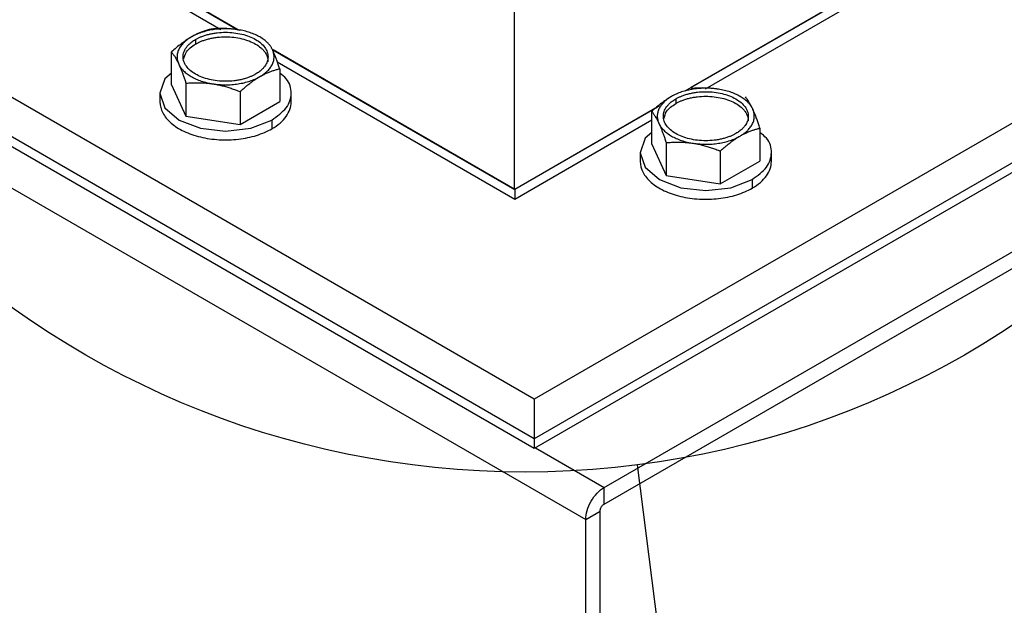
# Model space of a CAD drawing. Header units: inches. Extents: x 3 to 150, y 3 to 116.
# Tile 48 of 57: x 130.41 to 135.48, y 88.72 to 91.74. Entities that reach past the tile are written whole.
import ezdxf

# ---------------------------------------------------------------- set-up
doc = ezdxf.new("R2010")
doc.units = ezdxf.units.IN
doc.header["$LTSCALE"] = 14
doc.header["$MEASUREMENT"] = 0
doc.layers.add('TEXT', color=140, linetype='Continuous', lineweight=25)
doc.dimstyles.new('SLDDIMSTYLE4', dxfattribs={"dimtxt": 0.18, "dimasz": 1.82, "dimexe": 0, "dimexo": 0.0625, "dimgap": 0, "dimtad": 0, "dimtih": 1, "dimtoh": 1, "dimdec": 0, "dimrnd": 1e-09, "dimzin": 0, "dimdsep": 46, "dimtxsty": 'Standard', "dimblk1": 'NONE', "dimblk2": 'NONE', "dimsah": 1, "dimcen": 0.09, "dimadec": 0, "dimazin": 0, "dimtfac": 1.82, "dimtdec": 0, "dimtofl": 0, "dimtmove": 0, "dimatfit": 3, "dimldrblk": 'NONE', "dimfxl": 0, "dimfrac": 2, "dimtolj": 1, "dimtzin": 0, "dimarcsym": 0})

# ---------------------------------------------------------------- blocks, each defined once
blk = doc.blocks.new('_None')

msp = doc.modelspace()

# ---------------------------------------------------------------- linework, layer by layer
for p, q in [((145.0815, 96.7225), (133.0607, 89.7831)), ((145.0815, 96.5184), (133.0607, 89.5789)), ((145.0815, 96.5184), (133.0607, 89.5789)), ((145.0815, 96.4674), (133.0607, 89.5279)), ((133.421, 89.3277), (145.4283, 96.2594)), ((133.421, 89.2423), (145.4283, 96.1739)), ((133.0607, 89.7831), (123.1612, 95.4979)), ((133.0607, 89.5789), (123.1612, 95.2938)), ((133.0607, 89.5789), (123.1612, 95.2938)), ((122.7193, 95.2859), (133.3259, 89.1629)), ((133.0607, 89.5279), (123.1612, 95.2428)), ((132.9589, 90.8628), (132.9589, 94.9455)), ((133.8388, 91.3708), (135.4338, 92.2915)), ((130.6608, 92.1894), (131.5329, 91.686)), ((130.6615, 92.1915), (131.5399, 91.6844)), ((133.8686, 91.3896), (135.2577, 92.1915)), ((130.6615, 92.1405), (131.4451, 91.6881)), ((133.9428, 91.3814), (135.2577, 92.1405)), ((131.315, 91.6358), (131.315, 91.6124)), ((131.1909, 91.4019), (131.1909, 91.5715)), ((131.7116, 91.5828), (132.9589, 90.8628)), ((131.7148, 91.5834), (132.9596, 90.8648)), ((131.7351, 91.5207), (132.9596, 90.8138)), ((131.7485, 91.4852), (131.7485, 91.3156)), ((131.1909, 91.4019), (131.2656, 91.2409)), ((131.2656, 91.4105), (131.2656, 91.2409)), ((131.1317, 91.3588), (131.1317, 91.3138)), ((131.5444, 91.3674), (131.5444, 91.1978)), ((131.8077, 91.3138), (131.8077, 91.3588)), ((131.5444, 91.1978), (131.7485, 91.3156)), ((132.9589, 90.8628), (133.6968, 91.2888)), ((132.9596, 90.8648), (133.7059, 91.2957)), ((133.7899, 91.3297), (133.7899, 91.3062)), ((131.2656, 91.2409), (131.5444, 91.1978)), ((133.6657, 91.0957), (133.6657, 91.2653)), ((131.7087, 91.2208), (131.7087, 91.1759)), ((132.9596, 90.8138), (133.6657, 91.2214)), ((134.2234, 91.179), (134.2234, 91.0095)), ((133.6657, 91.0957), (133.7405, 90.9348)), ((133.7405, 91.1043), (133.7405, 90.9348)), ((133.6066, 91.0526), (133.6066, 91.0077)), ((134.0193, 91.0612), (134.0193, 90.8916)), ((134.2826, 91.0077), (134.2826, 91.0526)), ((134.0193, 90.8916), (134.2234, 91.0095)), ((133.7405, 90.9348), (134.0193, 90.8916)), ((134.1836, 90.9146), (134.1836, 90.8697)), ((132.9596, 90.8648), (132.9596, 90.8138)), ((133.0607, 89.7831), (133.0607, 89.5789)), ((133.0607, 89.5789), (133.0607, 89.5279)), ((133.0675, 89.5318), (133.421, 89.3277)), ((133.421, 89.2423), (133.421, 89.3277)), ((133.3259, 89.1629), (133.3998, 89.2056)), ((133.3998, 77.7897), (133.3998, 89.2056)), ((133.3259, 77.747), (133.3259, 89.1629))]:
    msp.add_line(p, q)
at = {"flags": 128}
for points in [[(131.1909, 91.4623), (131.1574, 91.4334), (131.1317, 91.3588), (131.1574, 91.2841), (131.2307, 91.2208), (131.3404, 91.1785), (131.4697, 91.1636), (131.5991, 91.1785), (131.7087, 91.2208), (131.7087, 91.2208)], [(133.6657, 91.1562), (133.6323, 91.1273), (133.6066, 91.0526), (133.6323, 90.9779), (133.7056, 90.9146), (133.8152, 90.8723), (133.9446, 90.8575), (134.0739, 90.8723), (134.1836, 90.9146), (134.1836, 90.9146)]]:
    msp.add_lwpolyline(points, dxfattribs=at)
for points, knots in [([(131.5344, 91.686), (131.5305, 91.6865), (131.5227, 91.6877), (131.511, 91.6891), (131.4993, 91.6902), (131.4875, 91.6911), (131.4757, 91.6916), (131.4603, 91.6921), (131.4411, 91.692), (131.4181, 91.6912), (131.4028, 91.6899), (131.395, 91.6893)], [0, 0, 0, 0, 0.0831095, 0.1657593, 0.2483888, 0.3314287, 0.4152944, 0.5003827, 0.6626987, 0.8286537, 1, 1, 1, 1]), ([(131.2929, 91.6486), (131.2901, 91.6469), (131.2843, 91.6435), (131.2756, 91.6381), (131.2655, 91.6315), (131.254, 91.6234), (131.2371, 91.6108), (131.2159, 91.5938), (131.1993, 91.579), (131.1909, 91.5715)], [0, 0, 0, 0, 0.0833866, 0.1668995, 0.2509981, 0.3760265, 0.5021051, 0.7459924, 1, 1, 1, 1]), ([(131.2929, 91.6486), (131.2907, 91.6473), (131.2864, 91.6447), (131.2802, 91.6407), (131.2742, 91.6366), (131.2685, 91.6323), (131.2631, 91.6279), (131.258, 91.6234), (131.2491, 91.6149), (131.2381, 91.6019), (131.2275, 91.584), (131.2211, 91.5655), (131.2194, 91.5497), (131.2201, 91.5371), (131.2217, 91.5277), (131.2243, 91.5184), (131.2269, 91.5123), (131.2282, 91.5092)], [0, 0, 0, 0, 0.0358423, 0.0715627, 0.107211, 0.1428375, 0.1784926, 0.2142265, 0.2500892, 0.3750102, 0.5000146, 0.6249356, 0.74994, 0.8125742, 0.8749492, 0.9373346, 1, 1, 1, 1]), ([(131.5344, 91.686), (131.5314, 91.6864), (131.5253, 91.6873), (131.5162, 91.6884), (131.507, 91.6893), (131.4977, 91.69), (131.4884, 91.6905), (131.4791, 91.6908), (131.4619, 91.691), (131.437, 91.6901), (131.4048, 91.6864), (131.3738, 91.6803), (131.3492, 91.6733), (131.3307, 91.6666), (131.3174, 91.6611), (131.3047, 91.6552), (131.2969, 91.6508), (131.2929, 91.6486)], [0, 0, 0, 0, 0.035842, 0.071563, 0.107211, 0.142837, 0.178493, 0.214227, 0.250089, 0.37501, 0.500015, 0.624936, 0.74994, 0.812574, 0.874949, 0.937335, 1, 1, 1, 1]), ([(131.395, 91.6893), (131.3915, 91.6884), (131.3847, 91.6867), (131.3745, 91.6838), (131.3644, 91.6806), (131.3543, 91.6772), (131.3419, 91.6726), (131.3272, 91.6664), (131.3101, 91.6582), (131.2986, 91.6518), (131.2929, 91.6486)], [0, 0, 0, 0, 0.1039568, 0.2057305, 0.3056638, 0.4041403, 0.5015837, 0.6698534, 0.834879, 1, 1, 1, 1]), ([(131.315, 91.6358), (131.3171, 91.637), (131.3212, 91.6393), (131.3276, 91.6426), (131.3342, 91.6457), (131.3411, 91.6487), (131.3517, 91.653), (131.3664, 91.6581), (131.3859, 91.6634), (131.4061, 91.6676), (131.4339, 91.6716), (131.4697, 91.6737), (131.5127, 91.6712), (131.554, 91.664), (131.592, 91.6522), (131.6254, 91.6364), (131.6528, 91.6172), (131.6731, 91.5952), (131.6856, 91.5713), (131.6899, 91.5466), (131.6863, 91.5259), (131.6794, 91.5098), (131.6721, 91.4982), (131.6629, 91.4869), (131.6531, 91.4775), (131.6434, 91.4696), (131.6343, 91.4632), (131.6277, 91.4592), (131.6244, 91.4573)], [0, 0, 0, 0, 0.012528, 0.025029, 0.037522, 0.050029, 0.062566, 0.093823, 0.125111, 0.156368, 0.187656, 0.250126, 0.312595, 0.375065, 0.437534, 0.500003, 0.562473, 0.624942, 0.687412, 0.749881, 0.812351, 0.843607, 0.874896, 0.906152, 0.937441, 0.958302, 0.979125, 1, 1, 1, 1]), ([(131.315, 91.6124), (131.3171, 91.6135), (131.3212, 91.6158), (131.3276, 91.6191), (131.3342, 91.6223), (131.3411, 91.6253), (131.3517, 91.6295), (131.3664, 91.6346), (131.3859, 91.6399), (131.4061, 91.6441), (131.4339, 91.6481), (131.4697, 91.6502), (131.5127, 91.6477), (131.554, 91.6405), (131.592, 91.6288), (131.6254, 91.613), (131.6482, 91.5969), (131.6629, 91.5827), (131.6721, 91.5715), (131.6794, 91.5598), (131.684, 91.5491), (131.6867, 91.5396), (131.6882, 91.5313), (131.6884, 91.5258), (131.6885, 91.5231)], [0, 0, 0, 0, 0.016701, 0.033366, 0.050022, 0.066694, 0.083408, 0.125077, 0.166788, 0.208457, 0.250168, 0.333447, 0.416726, 0.500005, 0.583284, 0.666563, 0.749842, 0.791511, 0.833222, 0.87489, 0.916601, 0.944402, 0.972162, 1, 1, 1, 1]), ([(131.7112, 91.5839), (131.7103, 91.5856), (131.7087, 91.5891), (131.7057, 91.5942), (131.7025, 91.5993), (131.6989, 91.6043), (131.695, 91.6092), (131.6908, 91.614), (131.6825, 91.6227), (131.6686, 91.6347), (131.647, 91.6489), (131.6224, 91.6614), (131.5996, 91.6701), (131.5804, 91.6761), (131.5655, 91.68), (131.5502, 91.6833), (131.5397, 91.6851), (131.5344, 91.686)], [0, 0, 0, 0, 0.035842, 0.071563, 0.107211, 0.142837, 0.178493, 0.214227, 0.250089, 0.37501, 0.500015, 0.624936, 0.74994, 0.812574, 0.874949, 0.937335, 1, 1, 1, 1]), ([(131.6244, 91.4573), (131.6223, 91.4561), (131.6182, 91.4538), (131.6118, 91.4505), (131.6052, 91.4474), (131.5983, 91.4444), (131.5878, 91.4401), (131.573, 91.435), (131.5536, 91.4297), (131.5333, 91.4255), (131.5055, 91.4215), (131.4697, 91.4195), (131.4268, 91.4219), (131.3855, 91.4291), (131.3474, 91.4409), (131.314, 91.4567), (131.2867, 91.4759), (131.2663, 91.4979), (131.2538, 91.5218), (131.2495, 91.5466), (131.2531, 91.5672), (131.26, 91.5833), (131.2673, 91.595), (131.2765, 91.6062), (131.2863, 91.6156), (131.296, 91.6235), (131.3051, 91.6299), (131.3117, 91.6339), (131.315, 91.6358)], [0, 0, 0, 0, 0.012528, 0.025029, 0.037522, 0.050029, 0.062566, 0.093823, 0.125111, 0.156368, 0.187656, 0.250126, 0.312595, 0.375065, 0.437534, 0.500003, 0.562473, 0.624942, 0.687412, 0.749881, 0.812351, 0.843607, 0.874896, 0.906152, 0.937441, 0.958302, 0.979125, 1, 1, 1, 1]), ([(131.255, 91.5348), (131.2575, 91.5474), (131.2634, 91.5766), (131.2963, 91.5994), (131.315, 91.6124)], [0, 0, 0, 0, 0.430884, 1, 1, 1, 1]), ([(131.1909, 91.5715), (131.1921, 91.5699), (131.1946, 91.5667), (131.1984, 91.5616), (131.2021, 91.5564), (131.2057, 91.5508), (131.2102, 91.5436), (131.2157, 91.5343), (131.222, 91.5224), (131.2261, 91.5136), (131.2282, 91.5092)], [0, 0, 0, 0, 0.103679, 0.205188, 0.304865, 0.403091, 0.500286, 0.669005, 0.834455, 1, 1, 1, 1]), ([(131.6465, 91.4445), (131.6487, 91.4458), (131.653, 91.4484), (131.6593, 91.4524), (131.6652, 91.4565), (131.6709, 91.4608), (131.6763, 91.4652), (131.6814, 91.4697), (131.6903, 91.4782), (131.7014, 91.4912), (131.7119, 91.5091), (131.7183, 91.5277), (131.7201, 91.5434), (131.7194, 91.556), (131.7177, 91.5654), (131.7151, 91.5747), (131.7125, 91.5808), (131.7112, 91.5839)], [0, 0, 0, 0, 0.035842, 0.071563, 0.107211, 0.142837, 0.178493, 0.214227, 0.250089, 0.37501, 0.500015, 0.624936, 0.74994, 0.812574, 0.874949, 0.937335, 1, 1, 1, 1]), ([(131.7485, 91.4852), (131.7473, 91.489), (131.7448, 91.4966), (131.741, 91.5077), (131.7374, 91.5183), (131.7337, 91.5285), (131.7292, 91.5408), (131.7237, 91.5548), (131.7175, 91.5701), (131.7133, 91.5793), (131.7112, 91.5839)], [0, 0, 0, 0, 0.103679, 0.205188, 0.304865, 0.403091, 0.500286, 0.669005, 0.834455, 1, 1, 1, 1]), ([(131.2282, 91.5092), (131.2291, 91.5075), (131.2307, 91.504), (131.2337, 91.4989), (131.2369, 91.4938), (131.2405, 91.4888), (131.2444, 91.4839), (131.2486, 91.4791), (131.2569, 91.4705), (131.2708, 91.4584), (131.2924, 91.4442), (131.3171, 91.4317), (131.3398, 91.423), (131.3591, 91.417), (131.374, 91.4131), (131.3893, 91.4098), (131.3998, 91.408), (131.405, 91.4072)], [0, 0, 0, 0, 0.0358423, 0.0715627, 0.107211, 0.1428375, 0.1784926, 0.2142265, 0.2500892, 0.3750102, 0.5000146, 0.6249356, 0.74994, 0.8125742, 0.8749492, 0.9373346, 1, 1, 1, 1]), ([(131.2282, 91.5092), (131.2293, 91.5069), (131.2314, 91.5023), (131.2345, 91.4952), (131.2377, 91.4877), (131.2408, 91.48), (131.244, 91.472), (131.2481, 91.4611), (131.2532, 91.447), (131.2594, 91.4293), (131.2635, 91.4168), (131.2656, 91.4105)], [0, 0, 0, 0, 0.08311, 0.165759, 0.248389, 0.331429, 0.415294, 0.500383, 0.662699, 0.828654, 1, 1, 1, 1]), ([(131.405, 91.4072), (131.408, 91.4067), (131.4141, 91.4058), (131.4232, 91.4047), (131.4324, 91.4038), (131.4417, 91.4031), (131.451, 91.4026), (131.4603, 91.4023), (131.4775, 91.4021), (131.5024, 91.403), (131.5346, 91.4068), (131.5657, 91.4128), (131.5902, 91.4198), (131.6087, 91.4265), (131.622, 91.432), (131.6347, 91.4379), (131.6425, 91.4423), (131.6465, 91.4445)], [0, 0, 0, 0, 0.035842, 0.071563, 0.107211, 0.142837, 0.178493, 0.214227, 0.250089, 0.37501, 0.500015, 0.624936, 0.74994, 0.812574, 0.874949, 0.937335, 1, 1, 1, 1]), ([(131.5444, 91.3674), (131.5479, 91.3705), (131.5546, 91.3766), (131.5648, 91.3854), (131.5748, 91.3939), (131.5848, 91.402), (131.5957, 91.4105), (131.6076, 91.4193), (131.6205, 91.4283), (131.6335, 91.4368), (131.6422, 91.4419), (131.6465, 91.4445)], [0, 0, 0, 0, 0.103177, 0.204204, 0.303416, 0.401188, 0.497932, 0.62399, 0.749025, 0.874907, 1, 1, 1, 1]), ([(131.6465, 91.4445), (131.6493, 91.4461), (131.655, 91.4494), (131.6636, 91.4539), (131.6721, 91.4581), (131.6807, 91.4621), (131.6893, 91.4658), (131.7006, 91.4704), (131.7147, 91.4755), (131.7316, 91.4808), (131.7428, 91.4837), (131.7485, 91.4852)], [0, 0, 0, 0, 0.0827911, 0.1651271, 0.2474429, 0.3301642, 0.4137023, 0.4984494, 0.6613838, 0.8279754, 1, 1, 1, 1]), ([(131.7087, 91.2208), (131.7365, 91.241), (131.7922, 91.2813), (131.8145, 91.3584), (131.7993, 91.4231), (131.7607, 91.453), (131.7485, 91.4623)], [0, 0, 0, 0, 0.289327, 0.578654, 0.867981, 1, 1, 1, 1]), ([(131.2656, 91.4105), (131.2703, 91.4109), (131.2796, 91.4117), (131.2936, 91.4125), (131.3073, 91.413), (131.321, 91.4133), (131.3379, 91.4132), (131.3581, 91.4124), (131.3816, 91.4105), (131.3972, 91.4083), (131.405, 91.4072)], [0, 0, 0, 0, 0.103679, 0.205188, 0.304865, 0.403091, 0.500286, 0.669005, 0.834455, 1, 1, 1, 1]), ([(131.405, 91.4072), (131.4089, 91.4065), (131.4167, 91.4053), (131.4285, 91.403), (131.4402, 91.4005), (131.4519, 91.3978), (131.4637, 91.3947), (131.4791, 91.3903), (131.4983, 91.3844), (131.5213, 91.3764), (131.5366, 91.3704), (131.5444, 91.3674)], [0, 0, 0, 0, 0.08311, 0.165759, 0.248389, 0.331429, 0.415294, 0.500383, 0.662699, 0.828654, 1, 1, 1, 1]), ([(133.7678, 91.3425), (133.7649, 91.3408), (133.7592, 91.3374), (133.7505, 91.3319), (133.7404, 91.3253), (133.7289, 91.3173), (133.712, 91.3047), (133.6908, 91.2877), (133.6742, 91.2729), (133.6657, 91.2653)], [0, 0, 0, 0, 0.083387, 0.1669, 0.250998, 0.376026, 0.502105, 0.745992, 1, 1, 1, 1]), ([(133.7678, 91.3425), (133.7656, 91.3412), (133.7613, 91.3386), (133.755, 91.3346), (133.7491, 91.3304), (133.7434, 91.3261), (133.738, 91.3217), (133.7329, 91.3172), (133.724, 91.3087), (133.7129, 91.2958), (133.7024, 91.2779), (133.696, 91.2593), (133.6942, 91.2435), (133.6949, 91.231), (133.6965, 91.2216), (133.6992, 91.2122), (133.7018, 91.2061), (133.7031, 91.203)], [0, 0, 0, 0, 0.035842, 0.071563, 0.107211, 0.142837, 0.178493, 0.214227, 0.250089, 0.37501, 0.500015, 0.624936, 0.74994, 0.812574, 0.874949, 0.937335, 1, 1, 1, 1]), ([(134.0093, 91.3798), (134.0063, 91.3803), (134.0002, 91.3812), (133.9911, 91.3822), (133.9818, 91.3832), (133.9726, 91.3839), (133.9633, 91.3844), (133.954, 91.3847), (133.9368, 91.3848), (133.9119, 91.3839), (133.8797, 91.3802), (133.8486, 91.3741), (133.8241, 91.3671), (133.8056, 91.3605), (133.7923, 91.355), (133.7796, 91.349), (133.7717, 91.3446), (133.7678, 91.3425)], [0, 0, 0, 0, 0.035842, 0.071563, 0.107211, 0.142837, 0.178493, 0.214227, 0.250089, 0.37501, 0.500015, 0.624936, 0.74994, 0.812574, 0.874949, 0.937335, 1, 1, 1, 1]), ([(133.7899, 91.3297), (133.792, 91.3309), (133.796, 91.3332), (133.8025, 91.3365), (133.8091, 91.3396), (133.816, 91.3426), (133.8265, 91.3468), (133.8413, 91.352), (133.8607, 91.3573), (133.881, 91.3614), (133.9088, 91.3655), (133.9446, 91.3675), (133.9875, 91.3651), (134.0288, 91.3578), (134.0669, 91.3461), (134.1003, 91.3303), (134.1276, 91.311), (134.148, 91.289), (134.1605, 91.2652), (134.1647, 91.2404), (134.1612, 91.2197), (134.1543, 91.2037), (134.147, 91.192), (134.1378, 91.1808), (134.128, 91.1713), (134.1183, 91.1635), (134.1092, 91.1571), (134.1026, 91.1531), (134.0993, 91.1511)], [0, 0, 0, 0, 0.012528, 0.025029, 0.037522, 0.050029, 0.062566, 0.093823, 0.125111, 0.156368, 0.187656, 0.250126, 0.312595, 0.375065, 0.437534, 0.500003, 0.562473, 0.624942, 0.687412, 0.749881, 0.812351, 0.843607, 0.874896, 0.906152, 0.937441, 0.958302, 0.979125, 1, 1, 1, 1]), ([(133.7899, 91.3062), (133.792, 91.3074), (133.796, 91.3097), (133.8025, 91.313), (133.8091, 91.3161), (133.816, 91.3191), (133.8265, 91.3234), (133.8413, 91.3285), (133.8607, 91.3338), (133.881, 91.338), (133.9088, 91.342), (133.9446, 91.344), (133.9875, 91.3416), (134.0288, 91.3343), (134.0669, 91.3226), (134.1003, 91.3068), (134.1231, 91.2907), (134.1378, 91.2766), (134.147, 91.2653), (134.1543, 91.2536), (134.1589, 91.2429), (134.1616, 91.2334), (134.1631, 91.2252), (134.1632, 91.2197), (134.1633, 91.2169)], [0, 0, 0, 0, 0.016701, 0.033366, 0.050022, 0.066694, 0.083408, 0.125077, 0.166788, 0.208457, 0.250168, 0.333447, 0.416726, 0.500005, 0.583284, 0.666563, 0.749842, 0.791511, 0.833222, 0.87489, 0.916601, 0.944402, 0.972162, 1, 1, 1, 1]), ([(134.0093, 91.3798), (134.0054, 91.3804), (133.9975, 91.3815), (133.9858, 91.3829), (133.9741, 91.384), (133.9624, 91.3849), (133.9506, 91.3855), (133.9352, 91.3859), (133.916, 91.3859), (133.893, 91.385), (133.8777, 91.3838), (133.8699, 91.3831)], [0, 0, 0, 0, 0.08311, 0.165759, 0.248389, 0.331429, 0.415294, 0.500383, 0.662699, 0.828654, 1, 1, 1, 1]), ([(134.1861, 91.2778), (134.1852, 91.2795), (134.1835, 91.283), (134.1806, 91.2881), (134.1774, 91.2931), (134.1738, 91.2981), (134.1699, 91.303), (134.1657, 91.3078), (134.1574, 91.3165), (134.1435, 91.3285), (134.1219, 91.3427), (134.0972, 91.3552), (134.0745, 91.364), (134.0552, 91.3699), (134.0403, 91.3738), (134.025, 91.3772), (134.0145, 91.3789), (134.0093, 91.3798)], [0, 0, 0, 0, 0.035842, 0.071563, 0.107211, 0.142837, 0.178493, 0.214227, 0.250089, 0.37501, 0.500015, 0.624936, 0.74994, 0.812574, 0.874949, 0.937335, 1, 1, 1, 1]), ([(134.1861, 91.2778), (134.185, 91.28), (134.1829, 91.2845), (134.1798, 91.2908), (134.1766, 91.2969), (134.1735, 91.3027), (134.1703, 91.3082), (134.1662, 91.3152), (134.1611, 91.3233), (134.1549, 91.3321), (134.1508, 91.3373), (134.1487, 91.34)], [0, 0, 0, 0, 0.08311, 0.165759, 0.248389, 0.331429, 0.415294, 0.500383, 0.662699, 0.828654, 1, 1, 1, 1]), ([(131.1317, 91.3138), (131.1317, 91.2947), (131.1366, 91.2755), (131.1559, 91.2389), (131.1702, 91.2214), (131.2071, 91.1895), (131.2296, 91.1752), (131.2809, 91.1509), (131.3097, 91.1409), (131.371, 91.1262), (131.4036, 91.1215), (131.4696, 91.1178), (131.5031, 91.1187), (131.5682, 91.1262), (131.5998, 91.1327), (131.6583, 91.1508), (131.6852, 91.1623), (131.7087, 91.1759)], [0, 0, 0, 0, 0.125, 0.125, 0.25, 0.25, 0.375, 0.375, 0.5, 0.5, 0.625, 0.625, 0.75, 0.75, 0.875, 0.875, 1, 1, 1, 1]), ([(131.7087, 91.1759), (131.74, 91.1939), (131.765, 91.2156), (131.7989, 91.2628), (131.8077, 91.2883), (131.8077, 91.3138)], [0, 0, 0, 0, 0.5, 0.5, 1, 1, 1, 1]), ([(134.0993, 91.1511), (134.0972, 91.15), (134.0931, 91.1476), (134.0867, 91.1444), (134.0801, 91.1412), (134.0732, 91.1382), (134.0626, 91.134), (134.0479, 91.1289), (134.0284, 91.1235), (134.0082, 91.1194), (133.9804, 91.1153), (133.9446, 91.1133), (133.9016, 91.1157), (133.8603, 91.123), (133.8223, 91.1347), (133.7889, 91.1505), (133.7615, 91.1698), (133.7412, 91.1918), (133.7287, 91.2156), (133.7244, 91.2404), (133.728, 91.2611), (133.7349, 91.2771), (133.7422, 91.2888), (133.7513, 91.3), (133.7612, 91.3095), (133.7709, 91.3173), (133.78, 91.3237), (133.7866, 91.3277), (133.7899, 91.3297)], [0, 0, 0, 0, 0.012528, 0.025029, 0.037522, 0.050029, 0.062566, 0.093823, 0.125111, 0.156368, 0.187656, 0.250126, 0.312595, 0.375065, 0.437534, 0.500003, 0.562473, 0.624942, 0.687412, 0.749881, 0.812351, 0.843607, 0.874896, 0.906152, 0.937441, 0.958302, 0.979125, 1, 1, 1, 1]), ([(133.7299, 91.2287), (133.7324, 91.2413), (133.7383, 91.2705), (133.7712, 91.2933), (133.7899, 91.3062)], [0, 0, 0, 0, 0.430884, 1, 1, 1, 1]), ([(133.6657, 91.2653), (133.667, 91.2637), (133.6695, 91.2606), (133.6732, 91.2555), (133.6769, 91.2502), (133.6806, 91.2447), (133.6851, 91.2374), (133.6905, 91.2281), (133.6968, 91.2163), (133.701, 91.2075), (133.7031, 91.203)], [0, 0, 0, 0, 0.1036795, 0.205188, 0.3048653, 0.4030913, 0.5002862, 0.6690048, 0.8344548, 1, 1, 1, 1]), ([(134.1214, 91.1384), (134.1235, 91.1396), (134.1279, 91.1422), (134.1341, 91.1462), (134.1401, 91.1504), (134.1458, 91.1547), (134.1512, 91.1591), (134.1563, 91.1636), (134.1651, 91.1721), (134.1762, 91.185), (134.1867, 91.2029), (134.1932, 91.2215), (134.1949, 91.2373), (134.1942, 91.2499), (134.1926, 91.2592), (134.19, 91.2686), (134.1874, 91.2747), (134.1861, 91.2778)], [0, 0, 0, 0, 0.035842, 0.071563, 0.107211, 0.142837, 0.178493, 0.214227, 0.250089, 0.37501, 0.500015, 0.624936, 0.74994, 0.812574, 0.874949, 0.937335, 1, 1, 1, 1]), ([(134.2234, 91.179), (134.2222, 91.1829), (134.2197, 91.1905), (134.2159, 91.2015), (134.2122, 91.2121), (134.2086, 91.2224), (134.2041, 91.2347), (134.1986, 91.2486), (134.1923, 91.2639), (134.1882, 91.2731), (134.1861, 91.2778)], [0, 0, 0, 0, 0.103679, 0.205188, 0.304865, 0.403091, 0.500286, 0.669005, 0.834455, 1, 1, 1, 1]), ([(133.7031, 91.203), (133.7039, 91.2013), (133.7056, 91.1978), (133.7086, 91.1927), (133.7118, 91.1877), (133.7154, 91.1827), (133.7193, 91.1778), (133.7235, 91.173), (133.7318, 91.1643), (133.7457, 91.1523), (133.7673, 91.1381), (133.7919, 91.1256), (133.8147, 91.1168), (133.8339, 91.1109), (133.8488, 91.107), (133.8641, 91.1036), (133.8746, 91.1019), (133.8799, 91.101)], [0, 0, 0, 0, 0.035842, 0.071563, 0.107211, 0.142837, 0.178493, 0.214227, 0.250089, 0.37501, 0.500015, 0.624936, 0.74994, 0.812574, 0.874949, 0.937335, 1, 1, 1, 1]), ([(133.7031, 91.203), (133.7042, 91.2008), (133.7063, 91.1962), (133.7094, 91.189), (133.7125, 91.1816), (133.7157, 91.1738), (133.7188, 91.1658), (133.723, 91.1549), (133.7281, 91.1408), (133.7343, 91.1231), (133.7384, 91.1107), (133.7405, 91.1043)], [0, 0, 0, 0, 0.0831095, 0.1657593, 0.2483888, 0.3314287, 0.4152944, 0.5003827, 0.6626987, 0.8286537, 1, 1, 1, 1]), ([(133.8799, 91.101), (133.8829, 91.1005), (133.889, 91.0997), (133.8981, 91.0986), (133.9073, 91.0977), (133.9166, 91.097), (133.9259, 91.0964), (133.9352, 91.0961), (133.9524, 91.096), (133.9773, 91.0969), (134.0095, 91.1006), (134.0405, 91.1067), (134.065, 91.1137), (134.0836, 91.1203), (134.0969, 91.1258), (134.1096, 91.1318), (134.1174, 91.1362), (134.1214, 91.1384)], [0, 0, 0, 0, 0.035842, 0.071563, 0.107211, 0.142837, 0.178493, 0.214227, 0.250089, 0.37501, 0.500015, 0.624936, 0.74994, 0.812574, 0.874949, 0.937335, 1, 1, 1, 1]), ([(134.0193, 91.0612), (134.0227, 91.0643), (134.0295, 91.0704), (134.0397, 91.0793), (134.0497, 91.0877), (134.0596, 91.0958), (134.0706, 91.1043), (134.0825, 91.1132), (134.0954, 91.1222), (134.1084, 91.1307), (134.117, 91.1358), (134.1214, 91.1384)], [0, 0, 0, 0, 0.103177, 0.204204, 0.303416, 0.401188, 0.497932, 0.62399, 0.749025, 0.874907, 1, 1, 1, 1]), ([(134.1214, 91.1384), (134.1242, 91.14), (134.1299, 91.1432), (134.1385, 91.1477), (134.147, 91.152), (134.1555, 91.156), (134.1641, 91.1597), (134.1755, 91.1643), (134.1895, 91.1694), (134.2064, 91.1747), (134.2177, 91.1776), (134.2234, 91.179)], [0, 0, 0, 0, 0.0827911, 0.1651271, 0.2474429, 0.3301642, 0.4137023, 0.4984494, 0.6613838, 0.8279754, 1, 1, 1, 1]), ([(134.1836, 90.9146), (134.2114, 90.9348), (134.267, 90.9752), (134.2894, 91.0523), (134.2742, 91.117), (134.2355, 91.1468), (134.2234, 91.1562)], [0, 0, 0, 0, 0.289327, 0.578654, 0.867981, 1, 1, 1, 1]), ([(133.7405, 91.1043), (133.7452, 91.1047), (133.7545, 91.1055), (133.7684, 91.1063), (133.7822, 91.1069), (133.7958, 91.1071), (133.8128, 91.107), (133.8329, 91.1062), (133.8565, 91.1043), (133.8721, 91.1021), (133.8799, 91.101)], [0, 0, 0, 0, 0.103679, 0.205188, 0.304865, 0.403091, 0.500286, 0.669005, 0.834455, 1, 1, 1, 1]), ([(133.8799, 91.101), (133.8838, 91.1004), (133.8916, 91.0991), (133.9033, 91.0969), (133.915, 91.0944), (133.9267, 91.0916), (133.9385, 91.0885), (133.954, 91.0842), (133.9732, 91.0782), (133.9962, 91.0702), (134.0115, 91.0642), (134.0193, 91.0612)], [0, 0, 0, 0, 0.08311, 0.165759, 0.248389, 0.331429, 0.415294, 0.500383, 0.662699, 0.828654, 1, 1, 1, 1]), ([(133.6066, 91.0077), (133.6066, 90.9885), (133.6115, 90.9694), (133.6308, 90.9327), (133.6451, 90.9152), (133.682, 90.8834), (133.7045, 90.869), (133.7558, 90.8447), (133.7846, 90.8347), (133.8459, 90.8201), (133.8784, 90.8154), (133.9445, 90.8116), (133.978, 90.8126), (134.0431, 90.8201), (134.0747, 90.8266), (134.1332, 90.8446), (134.1601, 90.8562), (134.1836, 90.8697)], [0, 0, 0, 0, 0.125, 0.125, 0.25, 0.25, 0.375, 0.375, 0.5, 0.5, 0.625, 0.625, 0.75, 0.75, 0.875, 0.875, 1, 1, 1, 1]), ([(134.1836, 90.8697), (134.2149, 90.8878), (134.2399, 90.9094), (134.2738, 90.9566), (134.2826, 90.9821), (134.2826, 91.0077)], [0, 0, 0, 0, 0.5, 0.5, 1, 1, 1, 1]), ([(133.3259, 89.1629), (133.3259, 89.1773), (133.3283, 89.1931), (133.3379, 89.2252), (133.3449, 89.2414), (133.3626, 89.2719), (133.3731, 89.2862), (133.3961, 89.3105), (133.4086, 89.3205), (133.421, 89.3277)], [0, 0, 0, 0, 0.25, 0.25, 0.5, 0.5, 0.75, 0.75, 1, 1, 1, 1]), ([(133.3998, 89.2056), (133.3998, 89.2064), (133.3999, 89.208), (133.4002, 89.2106), (133.4007, 89.2132), (133.4016, 89.2168), (133.4033, 89.2213), (133.4059, 89.2265), (133.4092, 89.2315), (133.4129, 89.2359), (133.4169, 89.2396), (133.4197, 89.2414), (133.421, 89.2423)], [0, 0, 0, 0, 0.062773, 0.124994, 0.187275, 0.250222, 0.374951, 0.500146, 0.624875, 0.750071, 0.874919, 1, 1, 1, 1])]:
    msp.add_open_spline(points, degree=3, knots=knots)
at = {"layer": 'TEXT'}
msp.add_circle((133.013, 93.956), 4.5489, dxfattribs=at)

# ---------------------------------------------------------------- leaders
at = {"layer": 'TEXT', "has_arrowhead": 0}
msp.add_leader([(137.4773, 59.1736), (133.5921, 89.4441)], dimstyle='SLDDIMSTYLE4', dxfattribs=at)

doc.saveas('drawing.dxf')
